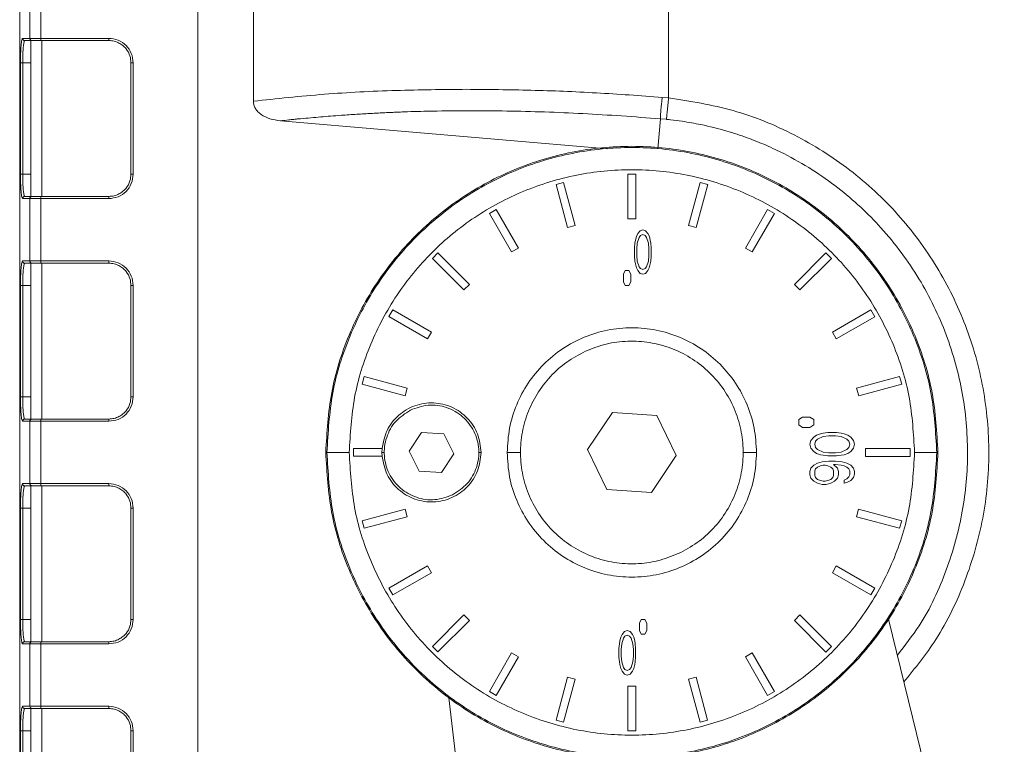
# Model space of a CAD drawing. Header units: millimetres. Extents: x -806 to 2023, y 502 to 1658.
# Tile 32 of 53: x 816 to 905, y 1110 to 1175. Entities that reach past the tile are written whole.
import ezdxf

# ---------------------------------------------------------------- set-up
doc = ezdxf.new("R2010")
doc.units = ezdxf.units.MM

# ---------------------------------------------------------------- blocks, each defined once
blk = doc.blocks.new('Drawing View12')
at = {"color": 7, "linetype": 'Continuous', "lineweight": 18}
for p, q in [((17.316, 213.408), (17.316, 139.31)), ((-40.98, 19.963), (-40.98, 194.963)), ((-24.98, 194.963), (-24.98, 19.963)), ((-19.979, 139.013), (-19.98, 194.963)), ((-40.066, 150.263), (-40.066, 144.663)), ((-39.078, 150.263), (-39.078, 144.663)), ((-40.066, 144.663), (-40.728, 144.663)), ((-40.564, 144.415), (-40.529, 144.463)), ((-40.529, 144.463), (-39.98, 144.463)), ((-39.98, 144.478), (-39.98, 130.448)), ((-39.078, 144.663), (-32.981, 144.663)), ((-39.077, 144.463), (-32.98, 144.463)), ((-38.98, 144.463), (-38.98, 130.463)), ((-40.898, 143.297), (-40.911, 142.463)), ((-40.911, 142.463), (-40.911, 132.463)), ((-39.98, 142.463), (-40.712, 142.463)), ((-40.712, 132.463), (-40.712, 142.463)), ((-30.98, 142.463), (-30.98, 132.463)), ((-30.781, 142.463), (-30.781, 132.463)), ((17.316, 139.31), (16.74, 139.363)), ((11.835, 134.748), (-17.539, 137.255)), ((16.579, 137.439), (16.348, 134.734)), ((17.129, 137.388), (16.579, 137.439)), ((-40.911, 132.463), (-40.898, 131.648)), ((-40.712, 132.463), (-39.98, 132.463)), ((13.672, 132.463), (14.372, 132.463)), ((13.672, 128.463), (13.672, 132.463)), ((14.372, 132.463), (14.372, 128.463)), ((7.214, 131.521), (7.89, 131.702)), ((8.249, 127.657), (7.214, 131.521)), ((7.89, 131.702), (8.925, 127.838)), ((19.119, 127.838), (20.155, 131.701)), ((20.831, 131.52), (19.795, 127.656)), ((20.155, 131.701), (20.831, 131.52)), ((-40.728, 130.263), (-40.066, 130.263)), ((-40.529, 130.463), (-40.564, 130.51)), ((-39.98, 130.463), (-40.529, 130.463)), ((-40.066, 130.263), (-40.066, 124.663)), ((-39.078, 130.263), (-39.078, 124.663)), ((-32.981, 130.263), (-39.078, 130.263)), ((-32.98, 130.463), (-39.077, 130.463)), ((1.219, 128.939), (1.825, 129.289)), ((1.825, 129.289), (3.825, 125.825)), ((24.219, 125.824), (26.219, 129.288)), ((26.219, 129.288), (26.825, 128.938)), ((3.219, 125.475), (1.219, 128.939)), ((14.372, 128.463), (13.672, 128.463)), ((26.825, 128.938), (24.825, 125.474)), ((8.925, 127.838), (8.249, 127.657)), ((14.755, 127.378), (15.005, 127.463)), ((15.005, 127.463), (15.255, 127.378)), ((19.795, 127.656), (19.119, 127.838)), ((14.297, 126.271), (14.339, 126.527)), ((14.339, 126.527), (14.422, 126.867)), ((14.422, 126.867), (14.547, 127.122)), ((14.672, 126.782), (14.505, 126.271)), ((14.547, 127.122), (14.755, 127.378)), ((14.797, 126.952), (14.672, 126.782)), ((15.005, 127.037), (14.797, 126.952)), ((15.214, 126.952), (15.005, 127.037)), ((15.339, 126.782), (15.214, 126.952)), ((15.255, 127.378), (15.464, 127.122)), ((15.505, 126.271), (15.339, 126.782)), ((15.464, 127.122), (15.589, 126.867)), ((15.589, 126.867), (15.672, 126.527)), ((15.672, 126.527), (15.714, 126.271)), ((3.825, 125.825), (3.219, 125.475)), ((14.255, 125.846), (14.297, 126.271)), ((14.255, 125.08), (14.255, 125.846)), ((14.505, 126.271), (14.464, 125.761)), ((14.464, 125.761), (14.464, 125.165)), ((15.547, 125.761), (15.505, 126.271)), ((15.547, 125.165), (15.547, 125.761)), ((15.714, 126.271), (15.755, 125.846)), ((15.755, 125.846), (15.755, 125.08)), ((24.825, 125.474), (24.219, 125.824)), ((-3.903, 124.894), (-3.408, 125.389)), ((-1.075, 122.066), (-3.903, 124.894)), ((-3.408, 125.389), (-0.58, 122.561)), ((14.297, 124.654), (14.255, 125.08)), ((14.464, 125.165), (14.505, 124.654)), ((15.505, 124.654), (15.547, 125.165)), ((15.755, 125.08), (15.714, 124.654)), ((28.623, 122.558), (31.452, 125.387)), ((31.947, 124.892), (29.118, 122.063)), ((31.452, 125.387), (31.947, 124.892)), ((-40.066, 124.663), (-40.728, 124.663)), ((-40.564, 124.415), (-40.529, 124.463)), ((-40.529, 124.463), (-39.98, 124.463)), ((-39.98, 124.478), (-39.98, 110.448)), ((-39.078, 124.663), (-32.981, 124.663)), ((-39.077, 124.463), (-32.98, 124.463)), ((-38.98, 124.463), (-38.98, 110.463)), ((14.338, 124.399), (14.297, 124.654)), ((14.422, 124.059), (14.338, 124.399)), ((14.547, 123.803), (14.422, 124.059)), ((14.505, 124.654), (14.672, 124.144)), ((14.672, 124.144), (14.797, 123.973)), ((14.797, 123.973), (15.005, 123.888)), ((15.005, 123.888), (15.213, 123.973)), ((15.213, 123.973), (15.338, 124.144)), ((15.338, 124.144), (15.505, 124.654)), ((15.588, 124.059), (15.463, 123.803)), ((15.672, 124.399), (15.588, 124.059)), ((15.714, 124.654), (15.672, 124.399)), ((-40.898, 123.297), (-40.911, 122.463)), ((13.255, 123.463), (13.422, 123.796)), ((13.255, 122.796), (13.255, 123.463)), ((13.422, 123.796), (13.755, 123.796)), ((13.755, 123.796), (13.922, 123.463)), ((13.922, 123.463), (13.922, 122.796)), ((14.755, 123.548), (14.547, 123.803)), ((15.005, 123.463), (14.755, 123.548)), ((15.255, 123.548), (15.005, 123.463)), ((15.463, 123.803), (15.255, 123.548)), ((-40.911, 122.463), (-40.911, 112.463)), ((-39.98, 122.463), (-40.712, 122.463)), ((-40.712, 112.463), (-40.712, 122.463)), ((-30.98, 122.463), (-30.98, 112.463)), ((-30.781, 122.463), (-30.781, 112.463)), ((-0.58, 122.561), (-1.075, 122.066)), ((13.422, 122.463), (13.255, 122.796)), ((13.755, 122.463), (13.422, 122.463)), ((13.922, 122.796), (13.755, 122.463)), ((29.118, 122.063), (28.623, 122.558)), ((-7.804, 119.661), (-7.454, 120.268)), ((-4.34, 117.661), (-7.804, 119.661)), ((-7.454, 120.268), (-3.99, 118.267)), ((32.033, 118.265), (35.497, 120.264)), ((35.847, 119.658), (32.383, 117.658)), ((35.497, 120.264), (35.847, 119.658)), ((-3.99, 118.267), (-4.34, 117.661)), ((32.383, 117.658), (32.033, 118.265)), ((-10.218, 113.597), (-10.037, 114.273)), ((-10.037, 114.273), (-6.173, 113.238)), ((34.215, 113.235), (38.079, 114.27)), ((38.079, 114.27), (38.26, 113.593)), ((-6.354, 112.562), (-10.218, 113.597)), ((-6.173, 113.238), (-6.354, 112.562)), ((34.396, 112.558), (34.215, 113.235)), ((38.26, 113.593), (34.396, 112.558)), ((-40.911, 112.463), (-40.898, 111.648)), ((-40.712, 112.463), (-39.98, 112.463)), ((12.267, 111.058), (10.03, 107.742)), ((16.257, 110.779), (12.267, 111.058)), ((18.011, 107.184), (16.257, 110.779)), ((29.021, 110.413), (29.354, 110.646)), ((29.354, 110.646), (30.021, 110.646)), ((30.021, 110.646), (30.354, 110.413)), ((-40.728, 110.263), (-40.066, 110.263)), ((-40.529, 110.463), (-40.564, 110.51)), ((-39.98, 110.463), (-40.529, 110.463)), ((-40.066, 110.263), (-40.066, 104.663)), ((-39.078, 110.263), (-39.078, 104.663)), ((-32.981, 110.263), (-39.078, 110.263)), ((-32.98, 110.463), (-39.077, 110.463)), ((29.021, 109.946), (29.021, 110.413)), ((29.354, 109.713), (29.021, 109.946)), ((30.021, 109.713), (29.354, 109.713)), ((30.354, 109.946), (30.021, 109.713)), ((30.354, 110.413), (30.354, 109.946)), ((-4.872, 109.253), (-5.976, 107.585)), ((-2.876, 109.131), (-4.872, 109.253)), ((-1.983, 107.341), (-2.876, 109.131)), ((30.106, 108.546), (30.361, 108.838)), ((30.361, 108.838), (30.616, 109.013)), ((30.616, 109.013), (30.957, 109.129)), ((31.212, 108.896), (30.701, 108.663)), ((30.957, 109.129), (31.212, 109.188)), ((31.212, 109.188), (31.638, 109.246)), ((31.723, 108.954), (31.212, 108.896)), ((31.638, 109.246), (32.404, 109.246)), ((32.318, 108.954), (31.723, 108.954)), ((32.829, 108.896), (32.318, 108.954)), ((32.404, 109.246), (32.829, 109.188)), ((32.829, 109.188), (33.084, 109.129)), ((33.34, 108.662), (32.829, 108.896)), ((33.084, 109.129), (33.425, 109.012)), ((33.425, 109.012), (33.68, 108.837)), ((33.68, 108.837), (33.935, 108.546)), ((30.021, 108.196), (30.106, 108.546)), ((30.106, 107.846), (30.021, 108.196)), ((30.531, 108.488), (30.446, 108.196)), ((30.446, 108.196), (30.531, 107.904)), ((30.701, 108.663), (30.531, 108.488)), ((33.51, 108.487), (33.34, 108.662)), ((33.595, 108.196), (33.51, 108.487)), ((33.51, 107.904), (33.595, 108.196)), ((33.935, 108.546), (34.021, 108.196)), ((34.021, 108.196), (33.935, 107.846)), ((-13.374, 107.465), (-13.48, 107.465)), ((-10.98, 107.115), (-10.979, 107.815)), ((-8.416, 107.115), (-10.98, 107.115)), ((-10.979, 107.815), (-8.416, 107.815)), ((-8.43, 107.465), (-8.416, 107.815)), ((-8.416, 107.115), (-8.43, 107.465)), ((-8.43, 107.465), (-8.23, 107.465)), ((-5.976, 107.585), (-5.083, 105.795)), ((-3.087, 105.673), (-1.983, 107.341)), ((0.27, 107.464), (0.47, 107.464)), ((4.02, 107.464), (2.82, 107.464)), ((10.03, 107.742), (11.783, 104.147)), ((15.774, 103.868), (18.011, 107.184)), ((25.22, 107.462), (24.02, 107.462)), ((30.361, 107.554), (30.106, 107.846)), ((30.616, 107.379), (30.361, 107.554)), ((30.531, 107.904), (30.701, 107.729)), ((30.957, 107.263), (30.616, 107.379)), ((30.701, 107.729), (31.212, 107.496)), ((31.212, 107.204), (30.957, 107.263)), ((31.212, 107.496), (31.723, 107.438)), ((31.637, 107.146), (31.212, 107.204)), ((32.403, 107.146), (31.637, 107.146)), ((31.723, 107.438), (32.318, 107.438)), ((32.318, 107.438), (32.829, 107.496)), ((32.829, 107.204), (32.403, 107.146)), ((32.829, 107.496), (33.34, 107.729)), ((33.084, 107.262), (32.829, 107.204)), ((33.425, 107.379), (33.084, 107.262)), ((33.34, 107.729), (33.51, 107.904)), ((33.68, 107.554), (33.425, 107.379)), ((33.935, 107.846), (33.68, 107.554)), ((35.02, 107.111), (35.021, 107.811)), ((39.02, 107.111), (35.02, 107.111)), ((35.021, 107.811), (39.021, 107.811)), ((39.021, 107.811), (39.02, 107.111)), ((41.52, 107.461), (41.415, 107.461)), ((30.105, 106.038), (30.361, 106.329)), ((30.361, 106.329), (30.701, 106.504)), ((30.701, 106.154), (30.531, 105.979)), ((30.701, 106.504), (31.127, 106.621)), ((30.957, 106.271), (30.701, 106.154)), ((31.212, 106.329), (30.957, 106.271)), ((31.127, 106.621), (31.723, 106.679)), ((31.382, 106.329), (31.212, 106.329)), ((31.637, 106.271), (31.382, 106.329)), ((31.893, 106.154), (31.637, 106.271)), ((31.723, 106.679), (32.318, 106.679)), ((32.063, 105.979), (31.893, 106.154)), ((32.148, 106.388), (32.488, 106.038)), ((32.318, 106.388), (32.148, 106.388)), ((32.318, 106.679), (32.914, 106.621)), ((32.829, 106.329), (32.318, 106.388)), ((33.084, 106.271), (32.829, 106.329)), ((32.914, 106.621), (33.34, 106.504)), ((33.34, 106.154), (33.084, 106.271)), ((33.34, 106.504), (33.68, 106.329)), ((33.51, 105.979), (33.34, 106.154)), ((33.68, 106.329), (33.935, 106.037)), ((-5.083, 105.795), (-3.087, 105.673)), ((30.02, 105.746), (30.105, 106.038)), ((30.02, 105.454), (30.02, 105.746)), ((30.105, 105.163), (30.02, 105.454)), ((30.531, 105.979), (30.446, 105.804)), ((30.446, 105.804), (30.446, 105.396)), ((30.446, 105.396), (30.531, 105.221)), ((32.148, 105.804), (32.063, 105.979)), ((32.063, 105.221), (32.148, 105.396)), ((32.148, 105.396), (32.148, 105.804)), ((32.488, 106.038), (32.574, 105.746)), ((32.574, 105.454), (32.488, 105.163)), ((32.574, 105.746), (32.574, 105.454)), ((33.339, 105.104), (33.51, 105.279)), ((33.595, 105.804), (33.51, 105.979)), ((33.51, 105.279), (33.595, 105.454)), ((33.595, 105.454), (33.595, 105.804)), ((33.935, 106.037), (34.02, 105.746)), ((34.02, 105.512), (33.935, 105.221)), ((34.02, 105.746), (34.02, 105.512)), ((-40.066, 104.663), (-40.728, 104.663)), ((-40.564, 104.415), (-40.529, 104.463)), ((-40.529, 104.463), (-39.98, 104.463)), ((-39.98, 104.478), (-39.98, 90.448)), ((-39.078, 104.663), (-32.981, 104.663)), ((-39.077, 104.463), (-32.98, 104.463)), ((-38.98, 90.463), (-38.98, 104.463)), ((30.361, 104.871), (30.105, 105.163)), ((30.701, 104.696), (30.361, 104.871)), ((30.531, 105.221), (30.701, 105.046)), ((30.701, 105.046), (30.956, 104.929)), ((31.127, 104.579), (30.701, 104.696)), ((30.956, 104.929), (31.212, 104.871)), ((31.467, 104.579), (31.127, 104.579)), ((31.212, 104.871), (31.382, 104.871)), ((31.382, 104.871), (31.637, 104.929)), ((31.893, 104.696), (31.467, 104.579)), ((31.637, 104.929), (31.893, 105.046)), ((31.893, 105.046), (32.063, 105.221)), ((32.233, 104.871), (31.893, 104.696)), ((32.488, 105.163), (32.233, 104.871)), ((33.084, 104.987), (33.339, 105.104)), ((33.084, 104.696), (33.084, 104.987)), ((33.339, 104.754), (33.084, 104.696)), ((33.68, 104.929), (33.339, 104.754)), ((33.935, 105.221), (33.68, 104.929)), ((11.783, 104.147), (15.774, 103.868)), ((-40.898, 103.296), (-40.911, 102.463)), ((-40.911, 102.463), (-40.911, 92.463)), ((-39.98, 102.463), (-40.712, 102.463)), ((-40.712, 92.463), (-40.712, 102.463)), ((-30.98, 102.463), (-30.98, 92.463)), ((-30.781, 102.463), (-30.781, 92.463)), ((-10.219, 101.332), (-6.355, 102.367)), ((-6.355, 102.367), (-6.174, 101.691)), ((34.214, 101.688), (34.395, 102.364)), ((34.395, 102.364), (38.259, 101.329)), ((-10.038, 100.656), (-10.219, 101.332)), ((-6.174, 101.691), (-10.038, 100.656)), ((38.078, 100.652), (34.214, 101.688)), ((38.259, 101.329), (38.078, 100.652)), ((-7.806, 95.268), (-4.342, 97.267)), ((-3.992, 96.661), (-7.456, 94.661)), ((-4.342, 97.267), (-3.992, 96.661)), ((32.031, 96.658), (32.381, 97.265)), ((35.495, 94.658), (32.031, 96.658)), ((32.381, 97.265), (35.845, 95.264)), ((-7.456, 94.661), (-7.806, 95.268)), ((35.845, 95.264), (35.495, 94.658)), ((-40.911, 92.463), (-40.898, 91.645)), ((-40.712, 92.463), (-39.98, 92.463)), ((-3.906, 90.034), (-1.077, 92.862)), ((-0.582, 92.367), (-3.411, 89.539)), ((-1.077, 92.862), (-0.582, 92.367)), ((14.694, 92.129), (14.86, 92.463)), ((14.694, 91.463), (14.694, 92.129)), ((14.86, 92.463), (15.194, 92.463)), ((15.194, 92.463), (15.36, 92.129)), ((15.36, 92.129), (15.36, 91.463)), ((28.621, 92.365), (29.116, 92.86)), ((31.449, 89.536), (28.621, 92.365)), ((29.116, 92.86), (31.944, 90.031)), ((37.082, 92.483), (66.02, -26.037)), ((13.027, 90.867), (13.152, 91.123)), ((13.152, 91.123), (13.36, 91.378)), ((13.36, 91.378), (13.61, 91.463)), ((13.61, 91.463), (13.86, 91.378)), ((13.86, 91.378), (14.069, 91.122)), ((14.069, 91.122), (14.194, 90.867)), ((14.86, 91.129), (14.694, 91.463)), ((15.194, 91.129), (14.86, 91.129)), ((15.36, 91.463), (15.194, 91.129)), ((-40.728, 90.263), (-40.066, 90.263)), ((-40.529, 90.463), (-40.564, 90.51)), ((-39.98, 90.463), (-40.529, 90.463)), ((-40.066, 90.263), (-40.066, 84.663)), ((-39.078, 90.263), (-39.078, 84.663)), ((-32.981, 90.263), (-39.078, 90.263)), ((-32.98, 90.463), (-39.077, 90.463)), ((12.86, 89.846), (12.902, 90.271)), ((12.902, 90.271), (12.944, 90.527)), ((12.944, 90.527), (13.027, 90.867)), ((13.11, 90.271), (13.069, 89.761)), ((13.277, 90.782), (13.11, 90.271)), ((13.402, 90.952), (13.277, 90.782)), ((13.61, 91.037), (13.402, 90.952)), ((13.819, 90.952), (13.61, 91.037)), ((13.944, 90.782), (13.819, 90.952)), ((14.11, 90.271), (13.944, 90.782)), ((14.152, 89.761), (14.11, 90.271)), ((14.194, 90.867), (14.277, 90.527)), ((14.277, 90.527), (14.319, 90.271)), ((14.319, 90.271), (14.36, 89.846)), ((-3.411, 89.539), (-3.906, 90.034)), ((1.216, 85.988), (3.216, 89.452)), ((3.216, 89.452), (3.822, 89.102)), ((12.86, 89.08), (12.86, 89.846)), ((13.069, 89.761), (13.068, 89.165)), ((14.152, 89.165), (14.152, 89.761)), ((14.36, 89.846), (14.36, 89.08)), ((24.216, 89.101), (24.822, 89.451)), ((24.822, 89.451), (26.822, 85.986)), ((31.944, 90.031), (31.449, 89.536)), ((3.822, 89.102), (1.822, 85.638)), ((12.902, 88.654), (12.86, 89.08)), ((12.943, 88.399), (12.902, 88.654)), ((13.068, 89.165), (13.11, 88.654)), ((13.11, 88.654), (13.277, 88.144)), ((13.943, 88.144), (14.11, 88.654)), ((14.11, 88.654), (14.152, 89.165)), ((14.318, 88.654), (14.277, 88.399)), ((14.36, 89.08), (14.318, 88.654)), ((26.216, 85.636), (24.216, 89.101)), ((13.027, 88.059), (12.943, 88.399)), ((13.152, 87.803), (13.027, 88.059)), ((13.36, 87.548), (13.152, 87.803)), ((13.277, 88.144), (13.402, 87.974)), ((13.402, 87.974), (13.61, 87.888)), ((13.61, 87.888), (13.818, 87.974)), ((13.818, 87.974), (13.943, 88.144)), ((14.068, 87.803), (13.86, 87.548)), ((14.193, 88.059), (14.068, 87.803)), ((14.277, 88.399), (14.193, 88.059)), ((7.21, 83.406), (8.246, 87.269)), ((8.922, 87.088), (7.886, 83.225)), ((8.246, 87.269), (8.922, 87.088)), ((13.61, 87.463), (13.36, 87.548)), ((13.86, 87.548), (13.61, 87.463)), ((19.116, 87.087), (19.792, 87.269)), ((20.151, 83.224), (19.116, 87.087)), ((19.792, 87.269), (20.827, 83.405)), ((1.822, 85.638), (1.216, 85.988)), ((13.669, 82.463), (13.669, 86.463)), ((13.669, 86.463), (14.369, 86.463)), ((14.369, 86.463), (14.369, 82.463)), ((26.822, 85.986), (26.216, 85.636)), ((8.02, -5.037), (-2.412, 85.412)), ((-40.066, 84.663), (-40.728, 84.663)), ((-40.564, 84.415), (-40.529, 84.463)), ((-40.529, 84.463), (-39.98, 84.463)), ((-39.98, 84.478), (-39.98, 70.448)), ((-39.078, 84.663), (-32.981, 84.663)), ((-39.077, 84.463), (-32.98, 84.463)), ((-38.98, 70.463), (-38.98, 84.463)), ((-40.898, 83.296), (-40.911, 82.463)), ((7.886, 83.225), (7.21, 83.406)), ((20.827, 83.405), (20.151, 83.224)), ((-40.911, 82.463), (-40.911, 72.463)), ((-39.98, 82.463), (-40.712, 82.463)), ((-40.712, 72.463), (-40.712, 82.463)), ((-30.98, 82.463), (-30.98, 72.463)), ((-30.781, 82.463), (-30.781, 72.463)), ((14.369, 82.463), (13.669, 82.463))]:
    blk.add_line(p, q, dxfattribs=at)
for points, knots in [([(-40.728, 144.663), (-40.752, 144.629), (-40.8, 144.561), (-40.863, 144.055), (-40.886, 143.549), (-40.898, 143.297)], [0, 0, 0, 0, 0.335016, 0.668774, 1, 1, 1, 1]), ([(-40.712, 142.463), (-40.71, 142.718), (-40.706, 143.108), (-40.683, 143.572), (-40.655, 143.955), (-40.615, 144.238), (-40.582, 144.394), (-40.567, 144.412), (-40.564, 144.415)], [0, 0, 0, 0, 0.277178, 0.422386, 0.571629, 0.811376, 0.965958, 1, 1, 1, 1]), ([(-40.066, 144.663), (-40.064, 144.639), (-40.06, 144.601), (-40.036, 144.555), (-40.004, 144.513), (-39.96, 144.483), (-39.911, 144.466), (-39.884, 144.464), (-39.87, 144.463)], [0, 0, 0, 0, 0.231278, 0.36133, 0.500671, 0.737958, 0.86598, 1, 1, 1, 1]), ([(-39.98, 144.478), (-39.975, 144.477), (-39.966, 144.477), (-39.902, 144.468), (-39.87, 144.463)], [0, 0, 0, 0, 0.496844, 1, 1, 1, 1]), ([(-39.077, 144.463), (-39.175, 144.463), (-39.371, 144.463), (-39.619, 144.463), (-39.808, 144.463), (-39.849, 144.463), (-39.87, 144.463)], [0, 0, 0, 0, 0.249724, 0.500032, 0.74909, 1, 1, 1, 1]), ([(-32.981, 144.663), (-32.691, 144.629), (-32.114, 144.563), (-31.39, 144.054), (-30.882, 143.33), (-30.815, 142.754), (-30.781, 142.463)], [0, 0, 0, 0, 0.252019, 0.499999, 0.74798, 1, 1, 1, 1]), ([(-32.98, 144.463), (-32.817, 144.451), (-32.502, 144.429), (-32.069, 144.261), (-31.704, 144.023), (-31.337, 143.65), (-31.04, 143.122), (-30.998, 142.671), (-30.98, 142.463)], [0, 0, 0, 0, 0.155008, 0.30151, 0.439501, 0.568974, 0.80137, 1, 1, 1, 1]), ([(-0.831, 140.082), (-2.954, 140.062), (-7.364, 140.019), (-13.846, 139.678), (-17.888, 139.24), (-19.979, 139.013)], [0, 0, 0, 0, 0.309377, 0.642708, 1, 1, 1, 1]), ([(16.74, 139.363), (14.769, 139.506), (10.818, 139.791), (4.919, 140.034), (1.089, 140.066), (-0.831, 140.082)], [0, 0, 0, 0, 0.331801, 0.665132, 1, 1, 1, 1]), ([(-17.539, 137.255), (-17.864, 137.3), (-18.476, 137.386), (-19.166, 137.708), (-19.582, 138.06), (-19.807, 138.352), (-19.954, 138.674), (-19.971, 138.901), (-19.979, 139.013)], [0, 0, 0, 0, 0.299436, 0.562484, 0.682174, 0.794068, 0.897556, 1, 1, 1, 1]), ([(16.74, 139.363), (16.733, 139.283), (16.713, 139.066), (16.666, 138.641), (16.621, 138.119), (16.591, 137.659), (16.583, 137.509), (16.579, 137.439)], [0, 0, 0, 0, 0.09228, 0.250704, 0.500557, 0.767996, 1, 1, 1, 1]), ([(17.316, 139.31), (17.294, 139.099), (17.25, 138.665), (17.192, 138.079), (17.147, 137.613), (17.135, 137.462), (17.129, 137.388)], [0, 0, 0, 0, 0.24318, 0.499984, 0.756797, 1, 1, 1, 1]), ([(17.316, 139.31), (19.267, 139.006), (23.167, 138.4), (28.682, 136.136), (33.707, 132.984), (38.048, 128.95), (41.567, 124.213), (44.158, 118.923), (45.743, 113.251), (46.265, 107.39), (45.719, 101.522), (44.087, 95.868), (41.694, 90.856), (39.462, 88.087), (38.459, 86.842)], [0, 0, 0, 0, 0.085072, 0.17013, 0.255479, 0.340319, 0.424692, 0.509142, 0.593496, 0.677778, 0.762136, 0.846636, 0.931097, 1, 1, 1, 1]), ([(-17.539, 137.255), (-17.295, 137.282), (-16.917, 137.325), (-16.52, 137.368), (-16.367, 137.384), (-16.301, 137.391), (-16.196, 137.402), (-15.995, 137.422), (-15.534, 137.463), (-14.83, 137.526), (-13.938, 137.604), (-13.023, 137.681), (-12.177, 137.745), (-11.379, 137.794), (-10.697, 137.843), (-10.038, 137.884), (-9.427, 137.917), (-8.858, 137.941), (-8.31, 137.976), (-7.743, 137.996), (-7.186, 138.023), (-6.657, 138.048), (-5.904, 138.075), (-4.984, 138.101), (-2.071, 138.166), (2.742, 138.168), (9.613, 137.951), (14.257, 137.61), (16.579, 137.439)], [0, 0, 0, 0, 0.024901, 0.038671, 0.040149, 0.040339, 0.045303, 0.050699, 0.060411, 0.090441, 0.119417, 0.147562, 0.179181, 0.200383, 0.22204, 0.244017, 0.261965, 0.27841, 0.295528, 0.313513, 0.329192, 0.346598, 0.361825, 0.396844, 0.428307, 0.618871, 0.809436, 1, 1, 1, 1]), ([(37.87, 89.256), (38.551, 90.117), (40.391, 92.442), (42.386, 96.839), (43.864, 102.104), (44.33, 107.48), (43.853, 112.847), (42.647, 117.229), (41.194, 120.616), (39.848, 123.09), (38.256, 125.455), (36.494, 127.6), (34.579, 129.542), (32.516, 131.294), (30.208, 132.916), (28.287, 134.008), (26.882, 134.693), (26.072, 135.059), (25.231, 135.409), (24.362, 135.74), (23.463, 136.051), (22.09, 136.477), (20.446, 136.888), (18.755, 137.189), (17.753, 137.321), (17.294, 137.371), (17.175, 137.383), (17.143, 137.387), (17.133, 137.388), (17.13, 137.388), (17.129, 137.388)], [0, 0, 0, 0, 0.051503, 0.139061, 0.224504, 0.307823, 0.391171, 0.476614, 0.520166, 0.564241, 0.608838, 0.653956, 0.694542, 0.736907, 0.781049, 0.826967, 0.840586, 0.854525, 0.868784, 0.883363, 0.898261, 0.913479, 0.950942, 0.977849, 0.994202, 0.99842, 0.99954, 0.999852, 0.999947, 1, 1, 1, 1]), ([(-40.564, 130.51), (-40.567, 130.514), (-40.582, 130.531), (-40.616, 130.688), (-40.655, 130.972), (-40.683, 131.354), (-40.706, 131.819), (-40.71, 132.208), (-40.712, 132.463)], [0, 0, 0, 0, 0.034045, 0.188756, 0.428723, 0.577866, 0.722983, 1, 1, 1, 1]), ([(-30.781, 132.463), (-30.815, 132.172), (-30.882, 131.596), (-31.39, 130.871), (-32.114, 130.363), (-32.691, 130.296), (-32.981, 130.263)], [0, 0, 0, 0, 0.25202, 0.500001, 0.747983, 1, 1, 1, 1]), ([(-30.98, 132.463), (-30.998, 132.255), (-31.04, 131.803), (-31.337, 131.276), (-31.704, 130.903), (-32.069, 130.665), (-32.502, 130.496), (-32.817, 130.474), (-32.98, 130.463)], [0, 0, 0, 0, 0.1986202, 0.4310125, 0.5604863, 0.6984796, 0.8449863, 1, 1, 1, 1]), ([(-40.898, 131.648), (-40.887, 131.391), (-40.863, 130.873), (-40.8, 130.363), (-40.752, 130.296), (-40.728, 130.263)], [0, 0, 0, 0, 0.333971, 0.672279, 1, 1, 1, 1]), ([(-39.87, 130.463), (-39.884, 130.462), (-39.911, 130.46), (-39.96, 130.443), (-40.004, 130.412), (-40.037, 130.37), (-40.06, 130.323), (-40.064, 130.286), (-40.066, 130.263)], [0, 0, 0, 0, 0.133721, 0.261623, 0.499206, 0.642528, 0.77392, 1, 1, 1, 1]), ([(-39.98, 130.448), (-39.975, 130.448), (-39.966, 130.449), (-39.903, 130.458), (-39.871, 130.463)], [0, 0, 0, 0, 0.4913845, 1, 1, 1, 1]), ([(-39.077, 130.463), (-39.178, 130.463), (-39.281, 130.463), (-39.381, 130.463), (-39.405, 130.463), (-39.492, 130.463), (-39.575, 130.463), (-39.694, 130.463), (-39.787, 130.463), (-39.85, 130.463), (-39.865, 130.463), (-39.87, 130.463)], [0, 0, 0, 0, 0.258783, 0.260831, 0.27784, 0.325849, 0.508088, 0.536647, 0.752939, 0.912143, 1, 1, 1, 1]), ([(-40.728, 124.663), (-40.752, 124.629), (-40.8, 124.561), (-40.863, 124.055), (-40.886, 123.549), (-40.898, 123.297)], [0, 0, 0, 0, 0.335016, 0.668774, 1, 1, 1, 1]), ([(-40.712, 122.463), (-40.71, 122.718), (-40.706, 123.108), (-40.683, 123.572), (-40.655, 123.955), (-40.615, 124.238), (-40.582, 124.394), (-40.567, 124.412), (-40.564, 124.415)], [0, 0, 0, 0, 0.277178, 0.422386, 0.571629, 0.811376, 0.965958, 1, 1, 1, 1]), ([(-40.066, 124.663), (-40.064, 124.639), (-40.06, 124.601), (-40.036, 124.555), (-40.004, 124.513), (-39.96, 124.483), (-39.911, 124.466), (-39.884, 124.464), (-39.87, 124.463)], [0, 0, 0, 0, 0.231278, 0.36133, 0.500671, 0.737958, 0.86598, 1, 1, 1, 1]), ([(-39.98, 124.478), (-39.975, 124.477), (-39.966, 124.477), (-39.902, 124.468), (-39.87, 124.463)], [0, 0, 0, 0, 0.496844, 1, 1, 1, 1]), ([(-39.077, 124.463), (-39.175, 124.463), (-39.371, 124.463), (-39.619, 124.463), (-39.808, 124.463), (-39.849, 124.463), (-39.87, 124.463)], [0, 0, 0, 0, 0.249724, 0.500032, 0.74909, 1, 1, 1, 1]), ([(-32.981, 124.663), (-32.691, 124.629), (-32.114, 124.563), (-31.39, 124.054), (-30.882, 123.33), (-30.815, 122.754), (-30.781, 122.463)], [0, 0, 0, 0, 0.252019, 0.499999, 0.74798, 1, 1, 1, 1]), ([(-32.98, 124.463), (-32.817, 124.451), (-32.502, 124.429), (-32.069, 124.261), (-31.704, 124.023), (-31.337, 123.65), (-31.04, 123.122), (-30.998, 122.671), (-30.98, 122.463)], [0, 0, 0, 0, 0.155008, 0.30151, 0.439501, 0.568974, 0.80137, 1, 1, 1, 1]), ([(-40.564, 110.51), (-40.567, 110.514), (-40.582, 110.531), (-40.616, 110.688), (-40.655, 110.972), (-40.683, 111.354), (-40.706, 111.819), (-40.71, 112.208), (-40.712, 112.463)], [0, 0, 0, 0, 0.034045, 0.1887562, 0.4287233, 0.5778662, 0.7229827, 1, 1, 1, 1]), ([(-30.781, 112.463), (-30.815, 112.172), (-30.882, 111.596), (-31.39, 110.871), (-32.114, 110.363), (-32.691, 110.296), (-32.981, 110.263)], [0, 0, 0, 0, 0.25202, 0.500001, 0.747983, 1, 1, 1, 1]), ([(-30.98, 112.463), (-30.998, 112.255), (-31.04, 111.803), (-31.337, 111.276), (-31.704, 110.903), (-32.069, 110.665), (-32.502, 110.496), (-32.817, 110.474), (-32.98, 110.463)], [0, 0, 0, 0, 0.19862, 0.431013, 0.560486, 0.69848, 0.844986, 1, 1, 1, 1]), ([(-40.898, 111.648), (-40.887, 111.391), (-40.863, 110.873), (-40.8, 110.363), (-40.752, 110.296), (-40.728, 110.263)], [0, 0, 0, 0, 0.333971, 0.672279, 1, 1, 1, 1]), ([(-39.87, 110.463), (-39.884, 110.462), (-39.911, 110.46), (-39.96, 110.443), (-40.004, 110.412), (-40.037, 110.37), (-40.06, 110.323), (-40.064, 110.286), (-40.066, 110.263)], [0, 0, 0, 0, 0.133721, 0.261623, 0.499206, 0.642528, 0.77392, 1, 1, 1, 1]), ([(-39.98, 110.448), (-39.975, 110.448), (-39.966, 110.449), (-39.903, 110.458), (-39.871, 110.463)], [0, 0, 0, 0, 0.491384, 1, 1, 1, 1]), ([(-39.077, 110.463), (-39.178, 110.463), (-39.281, 110.463), (-39.381, 110.463), (-39.405, 110.463), (-39.492, 110.463), (-39.575, 110.463), (-39.694, 110.463), (-39.787, 110.463), (-39.85, 110.463), (-39.865, 110.463), (-39.87, 110.463)], [0, 0, 0, 0, 0.258783, 0.260831, 0.27784, 0.325849, 0.508088, 0.536647, 0.752939, 0.912143, 1, 1, 1, 1]), ([(-40.728, 104.663), (-40.752, 104.629), (-40.8, 104.561), (-40.863, 104.055), (-40.886, 103.548), (-40.898, 103.296)], [0, 0, 0, 0, 0.3352145, 0.6688801, 1, 1, 1, 1]), ([(-40.712, 102.463), (-40.71, 102.718), (-40.706, 103.108), (-40.683, 103.572), (-40.655, 103.955), (-40.615, 104.238), (-40.582, 104.394), (-40.567, 104.412), (-40.564, 104.415)], [0, 0, 0, 0, 0.27719, 0.422407, 0.571658, 0.811379, 0.965946, 1, 1, 1, 1]), ([(-40.066, 104.663), (-40.064, 104.639), (-40.06, 104.601), (-40.036, 104.555), (-40.004, 104.513), (-39.96, 104.483), (-39.911, 104.466), (-39.884, 104.464), (-39.87, 104.463)], [0, 0, 0, 0, 0.2312777, 0.3613303, 0.5006711, 0.7379581, 0.86598, 1, 1, 1, 1]), ([(-39.98, 104.478), (-39.975, 104.477), (-39.966, 104.477), (-39.902, 104.468), (-39.87, 104.463)], [0, 0, 0, 0, 0.490822, 1, 1, 1, 1]), ([(-39.87, 104.463), (-39.851, 104.463), (-39.832, 104.463), (-39.788, 104.463), (-39.788, 104.463), (-39.788, 104.463), (-39.786, 104.463), (-39.781, 104.463), (-39.734, 104.463), (-39.611, 104.463), (-39.449, 104.463), (-39.314, 104.463), (-39.219, 104.463), (-39.127, 104.463), (-39.077, 104.463)], [0, 0, 0, 0, 0.248072, 0.248103, 0.248195, 0.248562, 0.250024, 0.255863, 0.279191, 0.499725, 0.749625, 0.763286, 0.871322, 1, 1, 1, 1]), ([(-32.981, 104.663), (-32.691, 104.629), (-32.114, 104.563), (-31.39, 104.054), (-30.882, 103.33), (-30.815, 102.754), (-30.781, 102.463)], [0, 0, 0, 0, 0.252019, 0.499999, 0.74798, 1, 1, 1, 1]), ([(-32.98, 104.463), (-32.817, 104.451), (-32.502, 104.429), (-32.069, 104.261), (-31.704, 104.023), (-31.337, 103.65), (-31.04, 103.122), (-30.998, 102.671), (-30.98, 102.463)], [0, 0, 0, 0, 0.155008, 0.30151, 0.439501, 0.568974, 0.80137, 1, 1, 1, 1]), ([(-40.564, 90.51), (-40.567, 90.514), (-40.582, 90.531), (-40.616, 90.688), (-40.655, 90.972), (-40.683, 91.354), (-40.706, 91.819), (-40.71, 92.208), (-40.712, 92.463)], [0, 0, 0, 0, 0.03405, 0.188784, 0.428803, 0.577918, 0.723011, 1, 1, 1, 1]), ([(-30.781, 92.463), (-30.815, 92.172), (-30.882, 91.596), (-31.39, 90.871), (-32.114, 90.363), (-32.691, 90.296), (-32.981, 90.263)], [0, 0, 0, 0, 0.25202, 0.500001, 0.747983, 1, 1, 1, 1]), ([(-30.98, 92.463), (-30.998, 92.255), (-31.04, 91.803), (-31.337, 91.276), (-31.704, 90.903), (-32.069, 90.665), (-32.502, 90.496), (-32.817, 90.474), (-32.98, 90.463)], [0, 0, 0, 0, 0.19862, 0.431013, 0.560486, 0.69848, 0.844986, 1, 1, 1, 1]), ([(-40.898, 91.645), (-40.887, 91.39), (-40.864, 90.875), (-40.811, 90.469), (-40.765, 90.287), (-40.74, 90.271), (-40.728, 90.263)], [0, 0, 0, 0, 0.329101, 0.662916, 0.830407, 1, 1, 1, 1]), ([(-39.87, 90.463), (-39.884, 90.462), (-39.911, 90.46), (-39.96, 90.443), (-40.004, 90.412), (-40.037, 90.37), (-40.06, 90.323), (-40.064, 90.286), (-40.066, 90.263)], [0, 0, 0, 0, 0.133721, 0.261623, 0.499206, 0.642528, 0.77392, 1, 1, 1, 1]), ([(-39.98, 90.448), (-39.975, 90.448), (-39.965, 90.449), (-39.903, 90.458), (-39.871, 90.463)], [0, 0, 0, 0, 0.4971611, 1, 1, 1, 1]), ([(-39.077, 90.463), (-39.178, 90.463), (-39.281, 90.463), (-39.381, 90.463), (-39.405, 90.463), (-39.492, 90.463), (-39.575, 90.463), (-39.694, 90.463), (-39.787, 90.463), (-39.85, 90.463), (-39.865, 90.463), (-39.87, 90.463)], [0, 0, 0, 0, 0.258783, 0.260831, 0.27784, 0.325849, 0.508088, 0.536647, 0.752939, 0.912143, 1, 1, 1, 1]), ([(-40.728, 84.663), (-40.752, 84.629), (-40.8, 84.561), (-40.863, 84.055), (-40.886, 83.548), (-40.898, 83.296)], [0, 0, 0, 0, 0.335215, 0.66888, 1, 1, 1, 1]), ([(-40.712, 82.463), (-40.71, 82.718), (-40.706, 83.108), (-40.683, 83.572), (-40.655, 83.955), (-40.615, 84.238), (-40.582, 84.394), (-40.567, 84.412), (-40.564, 84.415)], [0, 0, 0, 0, 0.27719, 0.422407, 0.571658, 0.811379, 0.965946, 1, 1, 1, 1]), ([(-40.066, 84.663), (-40.064, 84.639), (-40.06, 84.601), (-40.036, 84.555), (-40.004, 84.513), (-39.96, 84.483), (-39.911, 84.466), (-39.884, 84.464), (-39.87, 84.463)], [0, 0, 0, 0, 0.2312776, 0.3613303, 0.5006711, 0.7379581, 0.86598, 1, 1, 1, 1]), ([(-39.98, 84.478), (-39.975, 84.477), (-39.966, 84.477), (-39.902, 84.468), (-39.87, 84.463)], [0, 0, 0, 0, 0.490822, 1, 1, 1, 1]), ([(-39.87, 84.463), (-39.851, 84.463), (-39.832, 84.463), (-39.788, 84.463), (-39.788, 84.463), (-39.788, 84.463), (-39.786, 84.463), (-39.781, 84.463), (-39.734, 84.463), (-39.611, 84.463), (-39.449, 84.463), (-39.314, 84.463), (-39.219, 84.463), (-39.127, 84.463), (-39.077, 84.463)], [0, 0, 0, 0, 0.248072, 0.248103, 0.248195, 0.248562, 0.250024, 0.255863, 0.279191, 0.499725, 0.749625, 0.763286, 0.871322, 1, 1, 1, 1]), ([(-32.981, 84.663), (-32.691, 84.629), (-32.114, 84.563), (-31.39, 84.054), (-30.882, 83.33), (-30.815, 82.754), (-30.781, 82.463)], [0, 0, 0, 0, 0.2520185, 0.4999994, 0.7479802, 1, 1, 1, 1]), ([(-32.98, 84.463), (-32.817, 84.451), (-32.502, 84.429), (-32.069, 84.261), (-31.704, 84.023), (-31.337, 83.65), (-31.04, 83.122), (-30.998, 82.671), (-30.98, 82.463)], [0, 0, 0, 0, 0.155008, 0.30151, 0.439501, 0.568974, 0.80137, 1, 1, 1, 1])]:
    blk.add_open_spline(points, degree=3, knots=knots, dxfattribs=at)
for points in [[(-40.728, 144.663), (-40.725, 144.637), (-40.719, 144.584), (-40.673, 144.518), (-40.607, 144.472), (-40.555, 144.466), (-40.529, 144.463)], [(-40.066, 144.663), (-40.043, 144.663), (-39.996, 144.663), (-39.764, 144.663), (-39.448, 144.663), (-39.202, 144.663), (-39.078, 144.663)], [(-39.078, 144.663), (-39.078, 144.637), (-39.078, 144.584), (-39.078, 144.518), (-39.077, 144.472), (-39.077, 144.466), (-39.077, 144.463)], [(-32.981, 144.663), (-32.981, 144.637), (-32.981, 144.584), (-32.981, 144.518), (-32.98, 144.472), (-32.98, 144.466), (-32.98, 144.463)], [(-40.911, 142.463), (-40.907, 142.463), (-40.897, 142.463), (-40.85, 142.463), (-40.787, 142.463), (-40.737, 142.463), (-40.712, 142.463)], [(-30.781, 142.463), (-30.807, 142.463), (-30.859, 142.463), (-30.925, 142.463), (-30.971, 142.463), (-30.977, 142.463), (-30.98, 142.463)], [(41.52, 107.461), (41.418, 109.261), (41.214, 112.86), (39.579, 118.053), (37.038, 122.838), (33.592, 127.032), (29.399, 130.475), (24.614, 133.033), (19.422, 134.608), (14.023, 135.14), (8.623, 134.609), (3.431, 133.034), (-1.355, 130.477), (-5.548, 127.035), (-8.995, 122.841), (-11.536, 118.056), (-13.172, 112.865), (-13.377, 109.265), (-13.48, 107.465)], [(-13.374, 107.465), (-13.272, 109.258), (-13.068, 112.844), (-11.439, 118.016), (-8.906, 122.782), (-5.473, 126.96), (-1.296, 130.389), (3.471, 132.936), (8.644, 134.505), (14.023, 135.034), (19.401, 134.504), (24.573, 132.935), (29.34, 130.386), (33.517, 126.957), (36.95, 122.779), (39.481, 118.012), (41.11, 112.84), (41.313, 109.254), (41.415, 107.461)], [(-11.374, 107.465), (-11.28, 109.127), (-11.091, 112.451), (-9.58, 117.246), (-7.233, 121.664), (-4.05, 125.537), (-0.178, 128.715), (4.241, 131.077), (9.036, 132.531), (14.022, 133.022), (19.009, 132.53), (23.803, 131.075), (28.222, 128.713), (32.094, 125.534), (35.276, 121.661), (37.623, 117.242), (39.132, 112.447), (39.321, 109.123), (39.415, 107.461)], [(-40.712, 132.463), (-40.737, 132.463), (-40.787, 132.463), (-40.85, 132.463), (-40.897, 132.463), (-40.907, 132.463), (-40.911, 132.463)], [(-30.781, 132.463), (-30.807, 132.463), (-30.859, 132.463), (-30.925, 132.463), (-30.971, 132.463), (-30.977, 132.463), (-30.98, 132.463)], [(-40.529, 130.463), (-40.555, 130.46), (-40.607, 130.454), (-40.673, 130.408), (-40.719, 130.342), (-40.725, 130.289), (-40.728, 130.263)], [(-39.078, 130.263), (-39.202, 130.263), (-39.448, 130.263), (-39.764, 130.263), (-39.996, 130.263), (-40.043, 130.263), (-40.066, 130.263)], [(-39.077, 130.463), (-39.077, 130.46), (-39.077, 130.454), (-39.078, 130.408), (-39.078, 130.342), (-39.078, 130.289), (-39.078, 130.263)], [(-32.981, 130.263), (-32.981, 130.289), (-32.981, 130.342), (-32.981, 130.408), (-32.98, 130.454), (-32.98, 130.46), (-32.98, 130.463)], [(-40.728, 124.663), (-40.725, 124.637), (-40.719, 124.584), (-40.673, 124.518), (-40.607, 124.472), (-40.555, 124.466), (-40.529, 124.463)], [(-40.066, 124.663), (-40.043, 124.663), (-39.996, 124.663), (-39.764, 124.663), (-39.448, 124.663), (-39.202, 124.663), (-39.078, 124.663)], [(-39.078, 124.663), (-39.078, 124.637), (-39.078, 124.584), (-39.078, 124.518), (-39.077, 124.472), (-39.077, 124.466), (-39.077, 124.463)], [(-32.981, 124.663), (-32.981, 124.637), (-32.981, 124.584), (-32.981, 124.518), (-32.98, 124.472), (-32.98, 124.466), (-32.98, 124.463)], [(-40.911, 122.463), (-40.907, 122.463), (-40.897, 122.463), (-40.85, 122.463), (-40.787, 122.463), (-40.737, 122.463), (-40.712, 122.463)], [(-30.781, 122.463), (-30.807, 122.463), (-30.859, 122.463), (-30.925, 122.463), (-30.971, 122.463), (-30.977, 122.463), (-30.98, 122.463)], [(2.82, 107.464), (2.862, 108.197), (2.946, 109.663), (3.612, 111.777), (4.647, 113.726), (6.051, 115.434), (7.759, 116.836), (9.708, 117.877), (11.822, 118.519), (14.021, 118.735), (16.22, 118.518), (18.335, 117.877), (20.284, 116.835), (21.991, 115.433), (23.395, 113.725), (24.43, 111.776), (25.096, 109.661), (25.179, 108.195), (25.22, 107.462)], [(9.637, 116.451), (10.242, 116.705), (11.451, 117.211), (13.409, 117.504), (15.378, 117.436), (17.298, 116.978), (19.091, 116.157), (20.69, 115), (22.032, 113.554), (23.067, 111.874), (23.753, 110.025), (24.066, 108.077), (23.993, 106.105), (23.536, 104.186), (22.715, 102.391), (21.556, 100.798), (20.119, 99.436), (18.976, 98.795), (18.404, 98.475)], [(18.404, 98.475), (17.799, 98.221), (16.59, 97.714), (14.632, 97.421), (12.663, 97.489), (10.743, 97.947), (8.95, 98.769), (7.351, 99.926), (6.009, 101.371), (4.974, 103.052), (4.287, 104.901), (3.975, 106.849), (4.048, 108.821), (4.505, 110.74), (5.326, 112.535), (6.485, 114.128), (7.921, 115.49), (9.065, 116.131), (9.637, 116.451)], [(-40.712, 112.463), (-40.737, 112.463), (-40.787, 112.463), (-40.85, 112.463), (-40.897, 112.463), (-40.907, 112.463), (-40.911, 112.463)], [(-30.781, 112.463), (-30.807, 112.463), (-30.859, 112.463), (-30.925, 112.463), (-30.971, 112.463), (-30.977, 112.463), (-30.98, 112.463)], [(-8.416, 107.815), (-8.308, 108.376), (-8.092, 109.498), (-7, 110.873), (-5.517, 111.758), (-3.8, 112.021), (-2.109, 111.624), (-0.7, 110.624), (0.28, 109.167), (0.407, 108.032), (0.47, 107.464)], [(-5.876, 111.266), (-5.35, 111.457), (-4.297, 111.839), (-2.593, 111.591), (-1.12, 110.756), (-0.077, 109.409), (0.371, 107.766), (0.152, 106.087), (-0.675, 104.576), (-1.614, 103.965), (-2.083, 103.66)], [(-2.083, 103.66), (-2.609, 103.469), (-3.662, 103.086), (-5.366, 103.335), (-6.839, 104.17), (-7.882, 105.517), (-8.33, 107.16), (-8.111, 108.839), (-7.284, 110.35), (-6.346, 110.961), (-5.876, 111.266)], [(-40.529, 110.463), (-40.555, 110.46), (-40.607, 110.454), (-40.673, 110.408), (-40.719, 110.342), (-40.725, 110.289), (-40.728, 110.263)], [(-39.078, 110.263), (-39.202, 110.263), (-39.448, 110.263), (-39.764, 110.263), (-39.996, 110.263), (-40.043, 110.263), (-40.066, 110.263)], [(-39.077, 110.463), (-39.077, 110.46), (-39.077, 110.454), (-39.078, 110.408), (-39.078, 110.342), (-39.078, 110.289), (-39.078, 110.263)], [(-32.981, 110.263), (-32.981, 110.289), (-32.981, 110.342), (-32.981, 110.408), (-32.98, 110.454), (-32.98, 110.46), (-32.98, 110.463)], [(-13.48, 107.465), (-13.377, 105.665), (-13.173, 102.065), (-11.538, 96.873), (-8.997, 92.088), (-5.551, 87.894), (-1.358, 84.451), (3.427, 81.893), (8.619, 80.318), (14.018, 79.786), (19.418, 80.317), (24.61, 81.892), (29.396, 84.449), (33.589, 87.891), (37.036, 92.084), (39.577, 96.869), (41.213, 102.061), (41.418, 105.661), (41.52, 107.461)], [(41.415, 107.461), (41.313, 105.668), (41.109, 102.082), (39.48, 96.91), (36.947, 92.143), (33.514, 87.966), (29.337, 84.537), (24.57, 81.99), (19.397, 80.421), (14.018, 79.892), (8.64, 80.422), (3.468, 81.991), (-1.299, 84.539), (-5.476, 87.969), (-8.909, 92.147), (-11.44, 96.914), (-13.069, 102.086), (-13.272, 105.672), (-13.374, 107.465)], [(-11.374, 107.465), (-11.634, 107.465), (-12.152, 107.465), (-12.808, 107.465), (-13.272, 107.465), (-13.34, 107.465), (-13.374, 107.465)], [(39.415, 107.461), (39.321, 105.799), (39.132, 102.475), (37.621, 97.68), (35.274, 93.262), (32.091, 89.389), (28.219, 86.211), (23.799, 83.849), (19.005, 82.395), (14.019, 81.904), (9.032, 82.396), (4.238, 83.85), (-0.181, 86.213), (-4.053, 89.392), (-7.235, 93.265), (-9.582, 97.684), (-11.091, 102.479), (-11.28, 105.803), (-11.374, 107.465)], [(0.47, 107.464), (0.407, 106.896), (0.28, 105.76), (-0.7, 104.304), (-2.109, 103.305), (-3.8, 102.908), (-5.518, 103.171), (-7, 104.056), (-8.092, 105.431), (-8.308, 106.554), (-8.416, 107.115)], [(25.22, 107.462), (25.179, 106.729), (25.095, 105.263), (24.429, 103.148), (23.394, 101.2), (21.99, 99.492), (20.282, 98.09), (18.333, 97.048), (16.219, 96.407), (14.02, 96.191), (11.821, 96.407), (9.706, 97.049), (7.757, 98.091), (6.05, 99.493), (4.646, 101.201), (3.611, 103.15), (2.945, 105.265), (2.862, 106.731), (2.82, 107.464)], [(41.415, 107.461), (41.381, 107.461), (41.313, 107.461), (40.849, 107.461), (40.193, 107.461), (39.675, 107.461), (39.415, 107.461)], [(-40.728, 104.663), (-40.725, 104.637), (-40.719, 104.584), (-40.673, 104.518), (-40.607, 104.472), (-40.555, 104.466), (-40.529, 104.463)], [(-40.066, 104.663), (-40.043, 104.663), (-39.996, 104.663), (-39.764, 104.663), (-39.448, 104.663), (-39.202, 104.663), (-39.078, 104.663)], [(-39.078, 104.663), (-39.078, 104.637), (-39.078, 104.584), (-39.078, 104.518), (-39.077, 104.472), (-39.077, 104.466), (-39.077, 104.463)], [(-32.981, 104.663), (-32.981, 104.637), (-32.981, 104.584), (-32.981, 104.518), (-32.98, 104.472), (-32.98, 104.466), (-32.98, 104.463)], [(-40.911, 102.463), (-40.907, 102.463), (-40.897, 102.463), (-40.85, 102.463), (-40.787, 102.463), (-40.737, 102.463), (-40.712, 102.463)], [(-30.781, 102.463), (-30.807, 102.463), (-30.859, 102.463), (-30.925, 102.463), (-30.971, 102.463), (-30.977, 102.463), (-30.98, 102.463)], [(-40.712, 92.463), (-40.737, 92.463), (-40.787, 92.463), (-40.85, 92.463), (-40.897, 92.463), (-40.907, 92.463), (-40.911, 92.463)], [(-30.781, 92.463), (-30.807, 92.463), (-30.859, 92.463), (-30.925, 92.463), (-30.971, 92.463), (-30.977, 92.463), (-30.98, 92.463)], [(-40.529, 90.463), (-40.555, 90.46), (-40.607, 90.454), (-40.673, 90.408), (-40.719, 90.342), (-40.725, 90.289), (-40.728, 90.263)], [(-39.078, 90.263), (-39.202, 90.263), (-39.448, 90.263), (-39.764, 90.263), (-39.996, 90.263), (-40.043, 90.263), (-40.066, 90.263)], [(-39.077, 90.463), (-39.077, 90.46), (-39.077, 90.454), (-39.078, 90.408), (-39.078, 90.342), (-39.078, 90.289), (-39.078, 90.263)], [(-32.981, 90.263), (-32.981, 90.289), (-32.981, 90.342), (-32.981, 90.408), (-32.98, 90.454), (-32.98, 90.46), (-32.98, 90.463)], [(-40.728, 84.663), (-40.725, 84.637), (-40.719, 84.584), (-40.673, 84.518), (-40.607, 84.472), (-40.555, 84.466), (-40.529, 84.463)], [(-40.066, 84.663), (-40.043, 84.663), (-39.996, 84.663), (-39.764, 84.663), (-39.448, 84.663), (-39.202, 84.663), (-39.078, 84.663)], [(-39.078, 84.663), (-39.078, 84.637), (-39.078, 84.584), (-39.078, 84.518), (-39.077, 84.472), (-39.077, 84.466), (-39.077, 84.463)], [(-32.981, 84.663), (-32.981, 84.637), (-32.981, 84.584), (-32.981, 84.518), (-32.98, 84.472), (-32.98, 84.466), (-32.98, 84.463)], [(-40.911, 82.463), (-40.907, 82.463), (-40.897, 82.463), (-40.85, 82.463), (-40.787, 82.463), (-40.737, 82.463), (-40.712, 82.463)], [(-30.781, 82.463), (-30.807, 82.463), (-30.859, 82.463), (-30.925, 82.463), (-30.971, 82.463), (-30.977, 82.463), (-30.98, 82.463)]]:
    blk.add_open_spline(points, degree=3, dxfattribs=at)

msp = doc.modelspace()

# ---------------------------------------------------------------- block references
at = {"color": 7, "linetype": 'Continuous', "lineweight": 18}
msp.add_blockref('Drawing View12', (857.47, 1028.446), dxfattribs=at)

doc.saveas('drawing.dxf')
